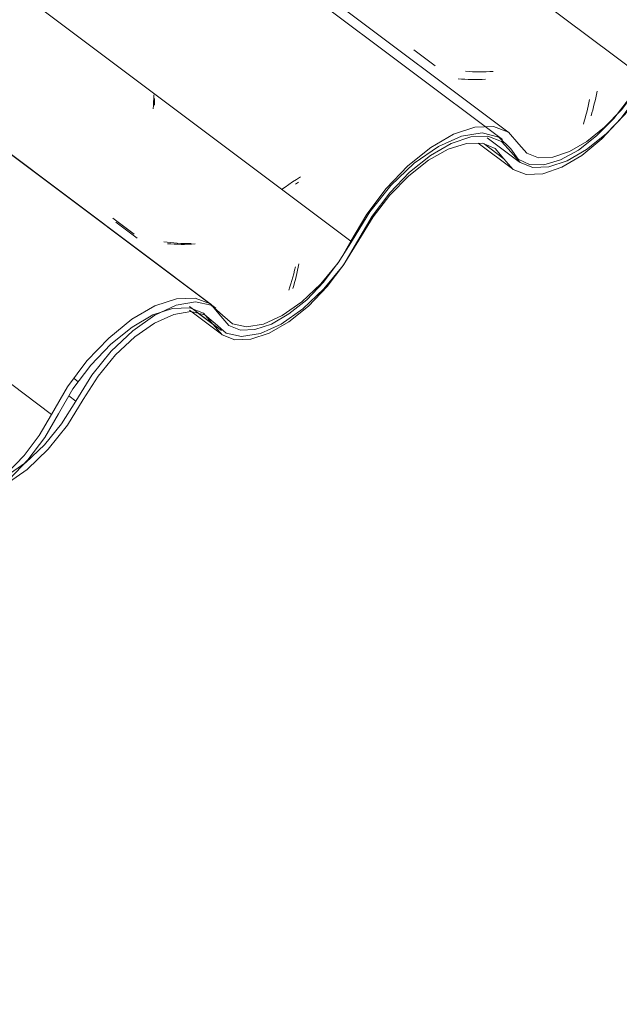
# Model space of a CAD drawing. Header units: metres. Extents: x 6.5 to 21.8, y 0.6 to 11.2.
# Tile 91 of 113: x 18.144 to 18.404, y 5.403 to 5.83. Entities that reach past the tile are written whole.
import ezdxf

# ---------------------------------------------------------------- set-up
doc = ezdxf.new("R2010")
doc.units = ezdxf.units.M
doc.layers.add('A-GLAZ-CWMG', color=7, linetype='Continuous', lineweight=5)
pattern_1 = [(35.687, (13.409, 6.161), (0.23241475, 0.22210937), [0.0118, -0.2028, 0.0118, -0.2028, -1.145]), (35.687, (13.409, 6.161), (0.23241475, 0.22210937), [-0.42922, 0.0118, -0.41741, 0.0118, -0.2028, -0.50075]), (35.687, (13.409, 6.161), (0.23241475, 0.22210937), [-1.073, 0.0118, -0.13127, 0.0118, -0.34588]), (137.177, (13.496, 6.251), (-0.1665248, 0.0439601), [0.00654, -0.11229, 0.00654, -0.74603]), (137.177, (13.496, 6.251), (-0.1665248, 0.0439601), [-0.12536, -0.11229, 0.00654, -0.23112, -0.39609]), (137.177, (13.496, 6.251), (-0.1665248, 0.0439601), [-0.47531, 0.00654, -0.11229, 0.00654, -0.27073]), (137.177, (13.496, 6.251), (-0.1665248, 0.0439601), [-0.60067, -0.07268, 0.00654, -0.19151]), (247.064, (13.525, 6.382), (-0.06588675, -0.26606898), [0.0123, -0.21134, 0.0123, -1.404]), (247.064, (13.525, 6.382), (-0.06588675, -0.26606898), [-0.23595, -0.21134, 0.0123, -0.43499, -0.74548]), (247.064, (13.525, 6.382), (-0.06588675, -0.26606898), [-0.89458, 0.0123, -0.21134, 0.0123, -0.50954]), (247.064, (13.525, 6.382), (-0.06588675, -0.26606898), [-1.131, -0.1368, 0.0123, -0.36044])]

# ---------------------------------------------------------------- blocks, each defined once
blk = doc.blocks.new('FP_109-ISO_02')
at = {"layer": 'A-GLAZ-CWMG'}
blk.add_line((18.2269, 5.7066), (11.83819, 10.50168), dxfattribs=at)
blk = doc.blocks.new('FP_110-ISO_02')
at = {"layer": 'A-GLAZ-CWMG', "color": 9, "true_color": 0xc0c0c0}
for p, q in [((18.20225, 5.79326), (18.20228, 5.79472)), ((18.20228, 5.79472), (18.20229, 5.79618)), ((18.18548, 5.74241), (18.19476, 5.73537)), ((18.20941, 5.73292), (18.20794, 5.73304)), ((18.21089, 5.73282), (18.20941, 5.73292)), ((18.21238, 5.73276), (18.21089, 5.73282)), ((18.21387, 5.73273), (18.21238, 5.73276)), ((18.21537, 5.73273), (18.21387, 5.73273)), ((18.21688, 5.73276), (18.21537, 5.73273)), ((18.2184, 5.73282), (18.21688, 5.73276)), ((18.21992, 5.73292), (18.2184, 5.73282)), ((18.26412, 5.7201), (18.26443, 5.72148)), ((18.26443, 5.72148), (18.26473, 5.72287)), ((18.26473, 5.72287), (18.26502, 5.72427)), ((18.26313, 5.71611), (18.26347, 5.71742)), ((18.26347, 5.71742), (18.2638, 5.71875)), ((18.2638, 5.71875), (18.26412, 5.7201)), ((18.26243, 5.71357), (18.26278, 5.71483)), ((18.26278, 5.71483), (18.26313, 5.71611))]:
    blk.add_line(p, q, dxfattribs=at)
blk = doc.blocks.new('FP_111-ISO_02')
at = {"layer": 'A-GLAZ-CWMG'}
blk.add_line((18.35636, 5.7812), (11.96765, 10.57628), dxfattribs=at)
at = {"layer": 'A-GLAZ-CWMG', "color": 9, "true_color": 0xc0c0c0}
for p, q in [((18.26227, 5.75985), (18.26062, 5.75876)), ((18.26395, 5.76094), (18.26227, 5.75985)), ((18.26566, 5.76202), (18.26395, 5.76094)), ((18.25901, 5.75767), (18.25743, 5.75657)), ((18.26062, 5.75876), (18.25901, 5.75767))]:
    blk.add_line(p, q, dxfattribs=at)
blk = doc.blocks.new('FP_112-ISO_02')
at = {"layer": 'A-GLAZ-CWMG', "color": 9, "true_color": 0xc0c0c0}
for p, q in [((18.31491, 5.81731), (18.32419, 5.81028)), ((18.33887, 5.80788), (18.3374, 5.808)), ((18.34035, 5.80778), (18.33887, 5.80788)), ((18.34184, 5.80772), (18.34035, 5.80778)), ((18.34333, 5.8077), (18.34184, 5.80772)), ((18.34484, 5.8077), (18.34333, 5.8077)), ((18.34635, 5.80774), (18.34484, 5.8077)), ((18.34786, 5.80781), (18.34635, 5.80774)), ((18.34938, 5.8079), (18.34786, 5.80781)), ((18.3939, 5.79649), (18.39421, 5.79788)), ((18.39421, 5.79788), (18.39449, 5.79929)), ((18.39294, 5.79244), (18.39327, 5.79377)), ((18.39327, 5.79377), (18.39359, 5.79512)), ((18.39359, 5.79512), (18.3939, 5.79649)), ((18.3919, 5.78858), (18.39225, 5.78984)), ((18.39225, 5.78984), (18.3926, 5.79113)), ((18.3926, 5.79113), (18.39294, 5.79244))]:
    blk.add_line(p, q, dxfattribs=at)
blk = doc.blocks.new('FP_116-ISO_02')
at = {"layer": 'A-GLAZ-CWMG'}
blk.add_line((18.34675, 5.77904), (18.36067, 5.76859), dxfattribs=at)
blk = doc.blocks.new('FP_117-ISO_02')
at = {"layer": 'A-GLAZ-CWMG'}
blk.add_line((18.21749, 5.7041), (18.23138, 5.69368), dxfattribs=at)
blk = doc.blocks.new('Rectangular Mullion - Telha Fibrocimento - Ondulada-V99-ISO_02')
at = {"layer": 'A-GLAZ-CWMG', "true_color": 0xc0c0c0}
h = blk.add_hatch(dxfattribs=at)
h.set_pattern_fill('FP_6', color=9, style=0, pattern_type=2)
h.set_pattern_definition(pattern_1)
h.paths.add_polyline_path([(17.74637, 5.40252), (17.75735, 5.4106), (17.76662, 5.41988), (17.77382, 5.42898), (17.7871, 5.45013), (17.79606, 5.46054), (17.80497, 5.46836), (17.81142, 5.47282), (17.82095, 5.47673), (17.82737, 5.47766), (17.83338, 5.47673), (17.83349, 5.4769), (17.83258, 5.47706), (17.8352, 5.48067), (17.83388, 5.48079), (17.82793, 5.47966), (17.82895, 5.48196), (17.82002, 5.48021), (17.81044, 5.47555), (17.80002, 5.46773), (17.79141, 5.4592), (17.78361, 5.44938), (17.7695, 5.42727), (17.76116, 5.41768), (17.75277, 5.41036), (17.74689, 5.40624)])
h.paths.add_polyline_path([(17.89312, 5.49774), (17.89188, 5.49892), (17.89333, 5.4983)])
h.paths.add_polyline_path([(17.84909, 5.4669), (17.85393, 5.46771), (17.85483, 5.46996), (17.85813, 5.47104), (17.85722, 5.46826), (17.86673, 5.47268), (17.87737, 5.48054), (17.8866, 5.48976), (17.89405, 5.49921), (17.90793, 5.52116), (17.91444, 5.52934), (17.92409, 5.53864), (17.93273, 5.54489), (17.94012, 5.54872), (17.9467, 5.55082), (17.95442, 5.55063), (17.95981, 5.54795), (17.9675, 5.53936), (17.97273, 5.53734), (17.98035, 5.5378), (17.98995, 5.54156), (17.99907, 5.54749), (18.00758, 5.55499), (18.00741, 5.55499), (18.00675, 5.55769), (18.00161, 5.55284), (17.99411, 5.54728), (17.98756, 5.5437), (17.97991, 5.54157), (17.97509, 5.54156), (17.97557, 5.54042), (17.96999, 5.54258), (17.97059, 5.54338), (17.96859, 5.54417), (17.96194, 5.55172), (17.95598, 5.554), (17.95339, 5.55539), (17.94336, 5.55352), (17.93392, 5.54914), (17.93115, 5.54701), (17.93111, 5.54566), (17.92351, 5.54168), (17.92172, 5.53955), (17.92203, 5.53834), (17.91342, 5.53188), (17.9124, 5.53062), (17.91342, 5.52934), (17.9048, 5.52116), (17.89728, 5.50887), (17.89943, 5.50839), (17.89696, 5.50837), (17.891, 5.49892), (17.88349, 5.48976), (17.87522, 5.48197), (17.86628, 5.47584), (17.85722, 5.47213), (17.85121, 5.47113), (17.84517, 5.47247), (17.83758, 5.47872), (17.84007, 5.47584), (17.83758, 5.47256), (17.84158, 5.46907), (17.84355, 5.47177), (17.84427, 5.47113), (17.8424, 5.46836), (17.84723, 5.4674), (17.84909, 5.46978), (17.85053, 5.46977), (17.84982, 5.46836)])
h.paths.add_polyline_path([(17.90588, 5.51936), (17.9048, 5.52116), (17.91134, 5.52658), (17.90617, 5.51973)])
h.paths.add_polyline_path([(17.91364, 5.52958), (17.91395, 5.53254), (17.91924, 5.53542), (17.91385, 5.5298)])
h.paths.add_polyline_path([(17.9226, 5.53879), (17.92409, 5.54223), (17.92727, 5.54256), (17.92347, 5.5395)])
h.paths.add_polyline_path([(18.00718, 5.55812), (18.01281, 5.56169), (18.01074, 5.56175)])
h.paths.add_polyline_path([(18.01419, 5.56256), (18.01531, 5.5637), (18.0149, 5.56427), (18.01454, 5.5634)])
h.paths.add_polyline_path([(18.01175, 5.56305), (18.01552, 5.56738), (18.02244, 5.57722), (18.02441, 5.58057), (18.02711, 5.58226), (18.03355, 5.59356), (18.04404, 5.607), (18.05292, 5.61588), (18.06271, 5.62332), (18.0715, 5.62809), (18.08046, 5.63066), (18.08777, 5.63053), (18.09331, 5.62823), (18.10138, 5.61832), (18.10693, 5.61599), (18.11017, 5.61606), (18.1132, 5.61832), (18.11566, 5.62035), (18.1094, 5.62022), (18.10384, 5.62299), (18.09623, 5.63228), (18.08925, 5.6351), (18.07979, 5.63452), (18.06864, 5.63021), (18.05956, 5.62475), (18.04894, 5.61588), (18.03752, 5.60304), (18.03006, 5.59265), (18.01749, 5.57048), (18.0127, 5.56428)])
h.paths.add_polyline_path([(18.11392, 5.61614), (18.12339, 5.61958), (18.13273, 5.62546), (18.13755, 5.62934), (18.13828, 5.63226), (18.14634, 5.63815), (18.14867, 5.64098), (18.15505, 5.64966), (18.1681, 5.67164), (18.17631, 5.68207), (18.1846, 5.69043), (18.19284, 5.697), (18.20245, 5.70235), (18.20803, 5.70458), (18.21179, 5.70629), (18.21981, 5.70724), (18.21896, 5.70542), (18.22623, 5.70643), (18.22362, 5.70281), (18.22429, 5.7023), (18.22418, 5.70215), (18.23163, 5.69349), (18.23721, 5.69129), (18.24417, 5.69151), (18.25303, 5.69467), (18.26069, 5.6991), (18.27089, 5.70773), (18.27874, 5.71633), (18.277, 5.71476), (18.27452, 5.71209), (18.26625, 5.70439), (18.25524, 5.69719), (18.24829, 5.69412), (18.24916, 5.69681), (18.24579, 5.69553), (18.24496, 5.69347), (18.2402, 5.69282), (18.24159, 5.69559), (18.2396, 5.69553), (18.23821, 5.69307), (18.23343, 5.69412), (18.23549, 5.69717), (18.23458, 5.69753), (18.23261, 5.69483), (18.22861, 5.6989), (18.2311, 5.7016), (18.2257, 5.70719), (18.21998, 5.70941), (18.2117, 5.70908), (18.20215, 5.7058), (18.19247, 5.70018), (18.18244, 5.69205), (18.17074, 5.67915), (18.16307, 5.66839), (18.15109, 5.64821), (18.14421, 5.63949), (18.13667, 5.63201), (18.13049, 5.62706), (18.11984, 5.62048), (18.11897, 5.61984), (18.11886, 5.62139), (18.11561, 5.62022), (18.11413, 5.61664)])
h.paths.add_polyline_path([(18.28415, 5.7235), (18.28415, 5.72415), (18.28225, 5.72456)])
h.paths.add_polyline_path([(18.30498, 5.7583), (18.30498, 5.75566), (18.31027, 5.76118)])
h.paths.add_polyline_path([(18.31512, 5.768), (18.31363, 5.76455), (18.31885, 5.76877)])
h.paths.add_polyline_path([(18.28272, 5.72577), (18.28831, 5.73413), (18.29059, 5.73453), (18.28831, 5.73463), (18.29676, 5.74801), (18.30445, 5.7551), (18.30357, 5.75655), (18.30569, 5.75899), (18.31306, 5.7641), (18.31266, 5.76564), (18.3159, 5.76854), (18.32214, 5.77142), (18.32226, 5.77301), (18.32641, 5.77571), (18.33644, 5.77996), (18.34521, 5.78102), (18.34863, 5.77914), (18.35297, 5.77748), (18.36025, 5.7698), (18.36145, 5.7689), (18.36102, 5.76834), (18.3666, 5.76618), (18.36608, 5.76743), (18.37225, 5.76758), (18.37902, 5.76969), (18.38843, 5.77532), (18.39513, 5.78075), (18.39781, 5.78348), (18.39844, 5.78075), (18.40852, 5.79175), (18.41444, 5.7998), (18.42683, 5.81991), (18.4327, 5.82693), (18.43887, 5.83276), (18.44545, 5.83751), (18.45157, 5.84058), (18.45586, 5.84201), (18.46181, 5.84201), (18.46566, 5.84052), (18.47267, 5.83276), (18.47828, 5.83072), (18.48522, 5.83104), (18.49447, 5.83447), (18.50218, 5.83908), (18.50622, 5.84231), (18.50516, 5.8424), (18.50655, 5.84598), (18.50043, 5.84136), (18.49241, 5.83712), (18.48721, 5.8353), (18.4798, 5.8353), (18.47566, 5.83677), (18.46737, 5.84504), (18.46281, 5.84642), (18.45683, 5.84597), (18.44966, 5.84335), (18.44097, 5.83784), (18.43475, 5.83242), (18.43053, 5.82733), (18.42317, 5.81684), (18.418, 5.80778), (18.41499, 5.80556), (18.41076, 5.79869), (18.40278, 5.78881), (18.39778, 5.78361), (18.38843, 5.77648), (18.38146, 5.7727), (18.37533, 5.77065), (18.36844, 5.77065), (18.36403, 5.77233), (18.35597, 5.78148), (18.34854, 5.78396), (18.34128, 5.78367), (18.33212, 5.78061), (18.32226, 5.7749), (18.31233, 5.7669), (18.3029, 5.75705), (18.29392, 5.74493), (18.28453, 5.72887)])
h.paths.add_polyline_path([(18.29691, 5.74512), (18.30237, 5.75235), (18.29583, 5.74692), (18.29644, 5.74592)])
h.paths.add_polyline_path([(18.39821, 5.78388), (18.40177, 5.78751), (18.40384, 5.78745), (18.39971, 5.78483)])
h.paths.add_polyline_path([(18.40522, 5.78832), (18.40593, 5.79003), (18.40612, 5.78917), (18.40576, 5.78866)])
h.paths.add_polyline_path([(18.51, 5.84534), (18.52022, 5.8565), (18.52654, 5.86523), (18.53128, 5.87319), (18.52907, 5.87445), (18.52152, 5.86223), (18.5146, 5.85369), (18.5087, 5.84774), (18.50672, 5.84612), (18.50996, 5.84717), (18.50999, 5.84611)])
at = {"layer": 'A-GLAZ-CWMG'}
for p, q in [((18.2876, 5.73413), (11.97917, 10.46895)), ((18.15755, 5.65886), (11.84899, 10.39379)), ((18.2876, 5.73413), (18.28276, 5.72575)), ((18.22776, 5.69799), (18.2214, 5.70276))]:
    blk.add_line(p, q, dxfattribs=at)
for points in [[(18.35712, 5.77277, 0), (18.36102, 5.76834, 0), (18.3666, 5.76618, 0), (18.37354, 5.76643, 0), (18.38146, 5.76906, 0), (18.38992, 5.77392, 0), (18.39844, 5.78075, 0), (18.40655, 5.78917, 0), (18.41379, 5.79869, 0), (18.41976, 5.8088, 0)], [(18.41696, 5.8089, 0), (18.4116, 5.7998, 0), (18.40508, 5.7912, 0), (18.39778, 5.78361, 0), (18.3901, 5.77744, 0), (18.38248, 5.77304, 0), (18.37533, 5.77065, 0), (18.36907, 5.77041, 0), (18.36403, 5.77233, 0), (18.3605, 5.77631, 0)], [(18.3605, 5.77631, 0), (18.35597, 5.78148, 0), (18.34947, 5.78399, 0), (18.34137, 5.7837, 0), (18.33212, 5.78061, 0), (18.32226, 5.7749, 0), (18.31233, 5.7669, 0), (18.3029, 5.75705, 0), (18.2945, 5.74592, 0), (18.2876, 5.73413, 0)], [(18.29046, 5.73415, 0), (18.29677, 5.74493, 0), (18.30445, 5.7551, 0), (18.31306, 5.7641, 0), (18.32214, 5.77142, 0), (18.33115, 5.77664, 0), (18.3396, 5.77948, 0), (18.34701, 5.77976, 0), (18.35297, 5.77748, 0), (18.35712, 5.77277, 0)], [(18.22776, 5.69799, 0), (18.23163, 5.69349, 0), (18.23721, 5.69129, 0), (18.24417, 5.69151, 0), (18.25212, 5.69415, 0), (18.26061, 5.69905, 0), (18.26917, 5.70593, 0), (18.27729, 5.71441, 0), (18.28453, 5.72399, 0), (18.29046, 5.73415, 0)], [(18.28225, 5.72497, 0), (18.27572, 5.71633, 0), (18.2684, 5.70869, 0), (18.26069, 5.70249, 0), (18.25303, 5.69808, 0), (18.24586, 5.69572, 0), (18.2396, 5.69553, 0), (18.23458, 5.69753, 0), (18.2311, 5.7016, 0)], [(18.2311, 5.7016, 0), (18.22654, 5.70686, 0), (18.21998, 5.70941, 0), (18.21179, 5.70911, 0), (18.20245, 5.70597, 0), (18.19247, 5.70018, 0), (18.18244, 5.69205, 0), (18.17292, 5.68207, 0), (18.16447, 5.67079, 0), (18.15755, 5.65886, 0)], [(18.16053, 5.65914, 0), (18.16689, 5.67003, 0), (18.17464, 5.68032, 0), (18.18335, 5.68942, 0), (18.19252, 5.69681, 0), (18.20163, 5.70208, 0), (18.21016, 5.70491, 0), (18.21763, 5.70516, 0), (18.22361, 5.70281, 0), (18.22776, 5.69799, 0)], [(18.09758, 5.62299, 0), (18.10138, 5.61832, 0), (18.10693, 5.61599, 0), (18.11392, 5.61614, 0), (18.12193, 5.61874, 0), (18.13049, 5.62366, 0), (18.13913, 5.63061, 0), (18.14732, 5.63918, 0), (18.15459, 5.64888, 0), (18.16053, 5.65914, 0)], [(18.15755, 5.65886, 0), (18.15219, 5.64966, 0), (18.14564, 5.64098, 0), (18.13828, 5.6333, 0), (18.13054, 5.62709, 0), (18.12285, 5.62268, 0), (18.11569, 5.62036, 0)]]:
    blk.add_polyline3d(points, dxfattribs=at)
for name in ['FP_111-ISO_02', 'FP_109-ISO_02', 'FP_112-ISO_02', 'FP_110-ISO_02', 'FP_116-ISO_02', 'FP_117-ISO_02']:
    blk.add_blockref(name, (0, 0), dxfattribs=at)
blk = doc.blocks.new('FP_120-ISO_02')
at = {"layer": 'A-GLAZ-CWMG'}
blk.add_line((18.34287, 5.77668), (18.35773, 5.76553), dxfattribs=at)
blk = doc.blocks.new('FP_121-ISO_02')
at = {"layer": 'A-GLAZ-CWMG'}
blk.add_line((18.2175, 5.7058), (18.23145, 5.69533), dxfattribs=at)
blk = doc.blocks.new('FP_122-ISO_02')
at = {"layer": 'A-GLAZ-CWMG'}
blk.add_line((18.22899, 5.70501), (11.92437, 10.43698), dxfattribs=at)
blk = doc.blocks.new('FP_123-ISO_02')
at = {"layer": 'A-GLAZ-CWMG', "color": 9, "true_color": 0xc0c0c0}
for p, q in [((18.20198, 5.79619), (18.20204, 5.79774)), ((18.20181, 5.79312), (18.20191, 5.79465)), ((18.20191, 5.79465), (18.20198, 5.79619)), ((18.20169, 5.79159), (18.20181, 5.79312)), ((18.18423, 5.74413), (18.19351, 5.73711)), ((18.20778, 5.73368), (18.20633, 5.73389)), ((18.20923, 5.73349), (18.20778, 5.73368)), ((18.2107, 5.73334), (18.20923, 5.73349)), ((18.21218, 5.73322), (18.2107, 5.73334)), ((18.21366, 5.73313), (18.21218, 5.73322)), ((18.21516, 5.73307), (18.21366, 5.73313)), ((18.21666, 5.73305), (18.21516, 5.73307)), ((18.21817, 5.73306), (18.21666, 5.73305)), ((18.26274, 5.72), (18.26313, 5.72151)), ((18.26313, 5.72151), (18.26351, 5.72305)), ((18.26152, 5.71565), (18.26194, 5.71707)), ((18.26194, 5.71707), (18.26234, 5.71852)), ((18.26234, 5.71852), (18.26274, 5.72)), ((18.26068, 5.71291), (18.2611, 5.71427)), ((18.2611, 5.71427), (18.26152, 5.71565))]:
    blk.add_line(p, q, dxfattribs=at)
blk = doc.blocks.new('FP_124-ISO_02')
at = {"layer": 'A-GLAZ-CWMG'}
blk.add_line((18.35337, 5.77831), (11.96466, 10.57339), dxfattribs=at)
at = {"layer": 'A-GLAZ-CWMG', "color": 9, "true_color": 0xc0c0c0}
blk.add_line((18.26489, 5.75983), (18.26347, 5.75892), dxfattribs=at)
blk = doc.blocks.new('FP_125-ISO_02')
at = {"layer": 'A-GLAZ-CWMG', "color": 9, "true_color": 0xc0c0c0}
for p, q in [((18.33557, 5.80457), (18.33411, 5.80471)), ((18.33705, 5.80446), (18.33557, 5.80457)), ((18.33854, 5.80438), (18.33705, 5.80446)), ((18.34003, 5.80434), (18.33854, 5.80438)), ((18.34153, 5.80433), (18.34003, 5.80434)), ((18.34304, 5.80435), (18.34153, 5.80433)), ((18.34455, 5.8044), (18.34304, 5.80435)), ((18.34607, 5.80448), (18.34455, 5.8044)), ((18.39063, 5.79285), (18.39094, 5.79423)), ((18.39094, 5.79423), (18.39124, 5.79563)), ((18.38965, 5.78883), (18.38998, 5.79015)), ((18.38998, 5.79015), (18.39031, 5.79149)), ((18.39031, 5.79149), (18.39063, 5.79285)), ((18.38859, 5.78501), (18.38895, 5.78626)), ((18.38895, 5.78626), (18.3893, 5.78754)), ((18.3893, 5.78754), (18.38965, 5.78883))]:
    blk.add_line(p, q, dxfattribs=at)
blk = doc.blocks.new('Rectangular Mullion - Telha Fibrocimento - Ondulada-V118-ISO_02')
at = {"layer": 'A-GLAZ-CWMG', "true_color": 0xc0c0c0}
h = blk.add_hatch(dxfattribs=at)
h.set_pattern_fill('FP_6', color=9, style=0, pattern_type=2)
h.set_pattern_definition(pattern_1)
h.paths.add_polyline_path([(18.1374, 5.62828), (18.1479, 5.6359), (18.15765, 5.64564), (18.16485, 5.65475), (18.17812, 5.67588), (18.18709, 5.6863), (18.19376, 5.69256), (18.20245, 5.69858), (18.21198, 5.70249), (18.2184, 5.70342), (18.22441, 5.70249), (18.22452, 5.70266), (18.22361, 5.70282), (18.22623, 5.70643), (18.22491, 5.70655), (18.21914, 5.7058), (18.21998, 5.70772), (18.21068, 5.7058), (18.20147, 5.70132), (18.19247, 5.69485), (18.18244, 5.68496), (18.17464, 5.67514), (18.16053, 5.65303), (18.15219, 5.64344), (18.14561, 5.63739), (18.13792, 5.63201), (18.13774, 5.63074)])
h.paths.add_polyline_path([(18.28415, 5.7235), (18.28291, 5.72469), (18.28436, 5.72406)])
h.paths.add_polyline_path([(18.24012, 5.69266), (18.24496, 5.69347), (18.24586, 5.69572), (18.24916, 5.69681), (18.24847, 5.69412), (18.25776, 5.69844), (18.2684, 5.70631), (18.27763, 5.71553), (18.28508, 5.72497), (18.2998, 5.74801), (18.30547, 5.7551), (18.31512, 5.7644), (18.32247, 5.76993), (18.33115, 5.77448), (18.33773, 5.77658), (18.34545, 5.7764), (18.35084, 5.77371), (18.35803, 5.76531), (18.36376, 5.7631), (18.37138, 5.76356), (18.38098, 5.76733), (18.3901, 5.77325), (18.39861, 5.78075), (18.39844, 5.78075), (18.39778, 5.78345), (18.39264, 5.7786), (18.38514, 5.77304), (18.37859, 5.76946), (18.37094, 5.76733), (18.36612, 5.76733), (18.3666, 5.76618), (18.36102, 5.76834), (18.36162, 5.76914), (18.35962, 5.76993), (18.35297, 5.77748), (18.34701, 5.77976), (18.34442, 5.78115), (18.33439, 5.77928), (18.32495, 5.7749), (18.32219, 5.77296), (18.32214, 5.77142), (18.31512, 5.768), (18.31275, 5.76531), (18.31306, 5.7641), (18.30445, 5.75764), (18.30343, 5.75638), (18.30445, 5.7551), (18.29583, 5.74692), (18.28831, 5.73463), (18.29046, 5.73415), (18.28799, 5.73413), (18.28203, 5.72469), (18.27452, 5.71553), (18.26625, 5.70773), (18.25731, 5.7016), (18.24825, 5.69789), (18.24224, 5.69689), (18.2362, 5.69823), (18.22861, 5.70448), (18.2311, 5.7016), (18.22861, 5.69832), (18.23261, 5.69483), (18.23458, 5.69753), (18.2353, 5.69689), (18.23388, 5.69402), (18.23821, 5.69307), (18.24012, 5.69555), (18.24156, 5.69553), (18.2408, 5.69402)])
h.paths.add_polyline_path([(18.29691, 5.74512), (18.29583, 5.74692), (18.30237, 5.75235), (18.2972, 5.7455)])
h.paths.add_polyline_path([(18.30467, 5.75534), (18.30498, 5.7583), (18.31027, 5.76118), (18.30488, 5.75556)])
h.paths.add_polyline_path([(18.31363, 5.76455), (18.31512, 5.768), (18.31885, 5.76877), (18.3145, 5.76526)])
h.paths.add_polyline_path([(18.39821, 5.78388), (18.40384, 5.78745), (18.40177, 5.78751)])
h.paths.add_polyline_path([(18.40522, 5.78832), (18.40634, 5.78946), (18.40593, 5.79003), (18.40557, 5.78917)])
h.paths.add_polyline_path([(18.40278, 5.78881), (18.40655, 5.79314), (18.41347, 5.80298), (18.41544, 5.80633), (18.41814, 5.80802), (18.42458, 5.81932), (18.43507, 5.83276), (18.44395, 5.84164), (18.45374, 5.84908), (18.46253, 5.85385), (18.47149, 5.85643), (18.47856, 5.85639), (18.48434, 5.85399), (18.49241, 5.84408), (18.49796, 5.84175), (18.5012, 5.84182), (18.50423, 5.84408), (18.50669, 5.84611), (18.50043, 5.84598), (18.49487, 5.84875), (18.48721, 5.85807), (18.48028, 5.86086), (18.47082, 5.86029), (18.45967, 5.85597), (18.44857, 5.84882), (18.43997, 5.84164), (18.42855, 5.8288), (18.42109, 5.81841), (18.40852, 5.79625), (18.40386, 5.79021)])
h.paths.add_polyline_path([(18.50495, 5.8419), (18.51443, 5.84535), (18.52376, 5.85122), (18.53128, 5.85755), (18.5397, 5.86674), (18.54608, 5.87542), (18.55849, 5.89655), (18.56734, 5.90783), (18.57643, 5.91683), (18.58605, 5.92402), (18.5939, 5.92825), (18.60282, 5.93073), (18.60929, 5.93068), (18.61492, 5.92825), (18.62266, 5.91925), (18.62897, 5.91707), (18.6352, 5.91727), (18.64406, 5.92043), (18.65389, 5.92662), (18.66141, 5.93296), (18.66977, 5.94209), (18.67613, 5.95073), (18.6891, 5.97241), (18.69734, 5.98281), (18.70553, 5.99102), (18.7155, 5.99853), (18.72315, 6.00273), (18.73063, 6.00524), (18.73804, 6.00552), (18.74403, 6.0032), (18.75205, 5.9941), (18.75763, 5.99195), (18.76457, 5.99219), (18.7725, 5.99482), (18.78331, 6.00157), (18.79079, 6.00788), (18.79913, 6.01697), (18.80547, 6.02556), (18.81625, 6.04355), (18.823, 6.05193), (18.8299, 6.05852), (18.83569, 6.06282), (18.84162, 6.06601), (18.84689, 6.06777), (18.85284, 6.06777), (18.85669, 6.06629), (18.8637, 6.05852), (18.8695, 6.05649), (18.87625, 6.0568), (18.88415, 6.05946), (18.89321, 6.06484), (18.9029, 6.07304), (18.91125, 6.08226), (18.91757, 6.09099), (18.92231, 6.09895), (18.9201, 6.10021), (18.91324, 6.08891), (18.90563, 6.07945), (18.90095, 6.0745), (18.89256, 6.06778), (18.88415, 6.06313), (18.87824, 6.06106), (18.87083, 6.06106), (18.86669, 6.06253), (18.8584, 6.0708), (18.85384, 6.07218), (18.84786, 6.07173), (18.84069, 6.06911), (18.832, 6.0636), (18.82592, 6.05852), (18.81958, 6.05193), (18.81317, 6.04345), (18.80179, 6.02445), (18.79415, 6.01493), (18.78686, 6.0078), (18.78095, 6.0031), (18.7725, 5.99846), (18.76636, 5.99641), (18.75947, 5.99641), (18.75506, 5.99809), (18.747, 6.00724), (18.73957, 6.00972), (18.73184, 6.00927), (18.72315, 6.00637), (18.71098, 5.9988), (18.70336, 5.99266), (18.69393, 5.98281), (18.68495, 5.97069), (18.67328, 5.95073), (18.66675, 5.94209), (18.65943, 5.93445), (18.65164, 5.92821), (18.64315, 5.92355), (18.63689, 5.92148), (18.63015, 5.92148), (18.62522, 5.92375), (18.61757, 5.93262), (18.60984, 5.93513), (18.60158, 5.93445), (18.59348, 5.93173), (18.5835, 5.92594), (18.57254, 5.91683), (18.56264, 5.90608), (18.55505, 5.89579), (18.54262, 5.87463), (18.53667, 5.86674), (18.52907, 5.85887), (18.52152, 5.85282), (18.51087, 5.84624), (18.51, 5.8456), (18.50992, 5.84716), (18.50664, 5.84598), (18.50516, 5.8424)])
at = {"layer": 'A-GLAZ-CWMG'}
for p, q in [((18.41409, 5.80556), (12.10446, 10.54128)), ((18.35406, 5.76993), (18.34544, 5.7764)), ((18.1681, 5.66461), (18.16506, 5.66689))]:
    blk.add_line(p, q, dxfattribs=at)
for points in [[(18.35406, 5.76993, 0), (18.35803, 5.76531, 0), (18.36376, 5.7631, 0), (18.37094, 5.76341, 0), (18.37912, 5.76623, 0), (18.38785, 5.77139, 0), (18.39659, 5.7786, 0), (18.40484, 5.78742, 0), (18.41212, 5.79734, 0), (18.418, 5.80778, 0)], [(18.41409, 5.80556, 0), (18.40852, 5.79625, 0), (18.40177, 5.78751, 0), (18.39424, 5.77985, 0), (18.38636, 5.77371, 0), (18.37859, 5.76946, 0), (18.37138, 5.76733, 0), (18.36515, 5.76744, 0), (18.36025, 5.7698, 0), (18.35697, 5.77427, 0)], [(18.35697, 5.77427, 0), (18.35188, 5.77928, 0), (18.3446, 5.78118, 0), (18.33563, 5.77983, 0), (18.32557, 5.77534, 0), (18.31512, 5.768, 0), (18.30498, 5.7583, 0), (18.29583, 5.74692, 0), (18.28831, 5.73463, 0)], [(18.29109, 5.73451, 0), (18.2972, 5.74465, 0), (18.30455, 5.75416, 0), (18.31275, 5.76253, 0), (18.32132, 5.76928, 0), (18.32981, 5.77406, 0), (18.33773, 5.77658, 0), (18.34466, 5.77672, 0), (18.35021, 5.77446, 0), (18.35406, 5.76993, 0)], [(18.22861, 5.69832, 0), (18.23343, 5.69412, 0), (18.24012, 5.69266, 0), (18.24825, 5.69402, 0), (18.25731, 5.69813, 0), (18.26671, 5.70471, 0), (18.27585, 5.71335, 0), (18.28415, 5.7235, 0), (18.29109, 5.73451, 0)], [(18.28831, 5.73463, 0), (18.28203, 5.72469, 0), (18.27452, 5.71553, 0), (18.26625, 5.70773, 0), (18.25776, 5.7018, 0), (18.24958, 5.69811, 0), (18.24224, 5.69689, 0), (18.2362, 5.69823, 0), (18.23185, 5.70203, 0)], [(18.23185, 5.70203, 0), (18.2269, 5.70629, 0), (18.22004, 5.70773, 0), (18.2117, 5.70627, 0), (18.20244, 5.702, 0), (18.19284, 5.6952, 0), (18.18352, 5.6863, 0), (18.1751, 5.67588, 0), (18.1681, 5.66461, 0)], [(18.17136, 5.66539, 0), (18.17776, 5.67544, 0), (18.18538, 5.68469, 0), (18.19376, 5.69256, 0), (18.20236, 5.69855, 0), (18.21063, 5.70227, 0), (18.21807, 5.7035, 0), (18.22419, 5.70215, 0), (18.22861, 5.69832, 0)], [(18.1374, 5.62828, 0), (18.14693, 5.63497, 0), (18.15617, 5.6438, 0), (18.1645, 5.65418, 0), (18.17136, 5.66539, 0)], [(18.1681, 5.66461, 0), (18.16193, 5.65475, 0), (18.15452, 5.64564, 0), (18.14634, 5.63789, 0), (18.13792, 5.63201, 0)]]:
    blk.add_polyline3d(points, dxfattribs=at)
for name in ['FP_124-ISO_02', 'FP_125-ISO_02', 'FP_122-ISO_02', 'FP_123-ISO_02', 'FP_120-ISO_02', 'FP_121-ISO_02']:
    blk.add_blockref(name, (0, 0), dxfattribs=at)

msp = doc.modelspace()

# ---------------------------------------------------------------- block references
at = {"layer": 'A-GLAZ-CWMG'}
for name in ['Rectangular Mullion - Telha Fibrocimento - Ondulada-V118-ISO_02', 'Rectangular Mullion - Telha Fibrocimento - Ondulada-V99-ISO_02']:
    msp.add_blockref(name, (0, 0), dxfattribs=at)

doc.saveas('drawing.dxf')
